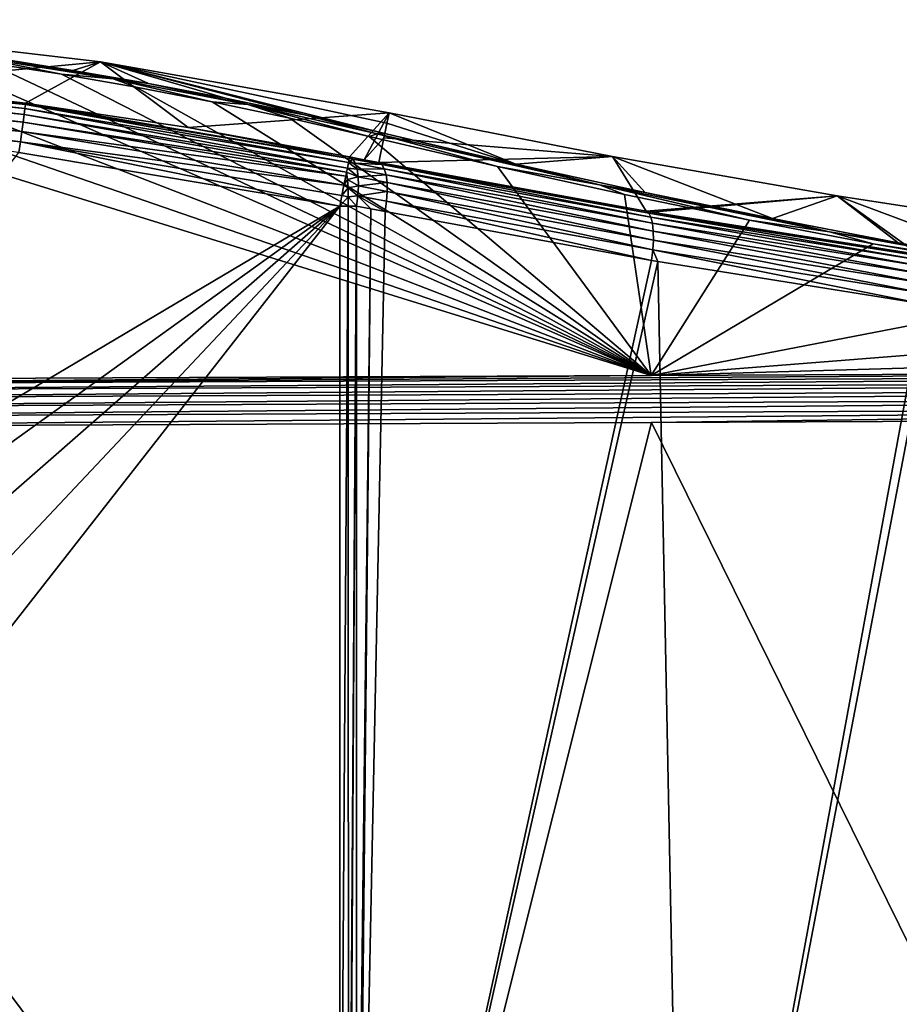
# Model space of a CAD drawing. Header units: metres. Extents: x -92 to 264, y -100 to 50.
# Tile 81 of 256: x 12 to 27, y -11 to 6. Entities that reach past the tile are written whole.
import ezdxf

# ---------------------------------------------------------------- set-up
doc = ezdxf.new("R2010")
doc.units = ezdxf.units.M
doc.layers.add('solid_21062050_01', color=7, linetype='CONTINUOUS')

msp = doc.modelspace()

# ---------------------------------------------------------------- linework, layer by layer
at = {"layer": 'solid_21062050_01'}
for points in [[(2.26609, -0.203103, 19.833988), (23.019045, -0.111483, 19.582264), (2.403401, 6.285322, 2.007186)], [(23.019045, -0.111483, 19.582264), (4.827243, 6.170589, 2.322413), (2.403401, 6.285322, 2.007186)], [(23.019045, -0.111483, 19.582264), (7.29143, 5.974547, 2.861033), (4.827243, 6.170589, 2.322413)], [(12.627289, 5.374619, 4.291257), (13.123404, 5.525999, -0.004597), (7.891872, 6.137931, -0.004597)], [(8.844492, 5.126117, -25.532373), (7.891872, 6.137931, -0.004597), (13.123404, 5.525999, -0.004597)], [(11.292856, 5.58211, 3.728914), (12.627289, 5.374619, 4.291257), (7.891872, 6.137931, -0.004597)], [(23.019045, -0.111483, 19.582264), (9.816647, 5.690305, 3.641983), (7.29143, 5.974547, 2.861033)], [(23.019045, -0.111483, 19.582264), (11.10837, 5.511922, 4.132086), (9.816647, 5.690305, 3.641983)], [(11.777696, 4.786123, -25.532373), (8.844492, 5.126117, -25.532373), (13.123404, 5.525999, -0.004597)], [(10.83013, 5.623565, 3.759916), (13.35184, 5.223334, 4.859541), (11.292856, 5.58211, 3.728914)], [(10.83013, 5.623565, 3.759916), (11.10837, 5.511922, 4.132086), (12.423634, 5.307163, 4.694656)], [(10.83013, 5.623565, 3.759916), (12.423634, 5.307163, 4.694656), (13.35184, 5.223334, 4.859541)], [(23.019045, -0.111483, 19.582264), (12.423634, 5.307163, 4.694656), (11.10837, 5.511922, 4.132086)], [(13.35184, 5.223334, 4.859541), (12.627289, 5.374619, 4.291257), (11.292856, 5.58211, 3.728914)], [(14.698098, 4.349621, -25.532373), (11.777696, 4.786123, -25.532373), (13.123404, 5.525999, -0.004597)], [(12.627289, 5.374619, 4.291257), (13.987225, 5.138648, 4.931297), (13.123404, 5.525999, -0.004597)], [(13.123404, 5.525999, -0.004597), (18.233759, 4.240171, 7.366576), (18.272169, 4.425329, 3.682737)], [(16.78977, 4.57342, 6.464239), (18.233759, 4.240171, 7.366576), (13.123404, 5.525999, -0.004597)], [(13.123404, 5.525999, -0.004597), (18.272169, 4.425329, 3.682737), (18.310465, 4.610694, -0.004597)], [(14.698098, 4.349621, -25.532373), (13.123404, 5.525999, -0.004597), (18.310465, 4.610694, -0.004597)], [(15.373928, 4.872407, 5.652427), (16.78977, 4.57342, 6.464239), (13.123404, 5.525999, -0.004597)], [(13.987225, 5.138648, 4.931297), (15.373928, 4.872407, 5.652427), (13.123404, 5.525999, -0.004597)], [(11.764697, 4.688133, -25.911203), (5.889274, 5.270989, -25.911203), (5.8939, 5.34111, -25.727228)], [(11.773938, 4.757796, -25.727228), (5.8939, 5.34111, -25.727228), (5.895781, 5.369623, -25.532373)], [(11.773938, 4.757796, -25.727228), (11.764697, 4.688133, -25.911203), (5.8939, 5.34111, -25.727228)], [(11.773938, 4.757796, -25.727228), (5.895781, 5.369623, -25.532373), (8.844492, 5.126117, -25.532373)], [(13.35184, 5.223334, 4.859541), (13.987225, 5.138648, 4.931297), (12.627289, 5.374619, 4.291257)], [(11.731777, 4.439962, -26.212217), (5.872795, 5.021187, -26.212217), (5.882125, 5.162619, -26.075487)], [(11.750416, 4.58047, -26.075487), (5.882125, 5.162619, -26.075487), (5.889274, 5.270989, -25.911203)], [(11.750416, 4.58047, -26.075487), (11.731777, 4.439962, -26.212217), (5.882125, 5.162619, -26.075487)], [(11.764697, 4.688133, -25.911203), (11.750416, 4.58047, -26.075487), (5.889274, 5.270989, -25.911203)], [(23.019045, -0.111483, 19.582264), (13.764279, 5.073999, 5.335268), (12.423634, 5.307163, 4.694656)], [(13.35184, 5.223334, 4.859541), (12.423634, 5.307163, 4.694656), (13.764279, 5.073999, 5.335268)], [(13.35184, 5.223334, 4.859541), (15.774363, 4.757494, 6.139425), (13.987225, 5.138648, 4.931297)], [(13.35184, 5.223334, 4.859541), (13.764279, 5.073999, 5.335268), (15.13173, 4.811195, 6.057318)], [(13.35184, 5.223334, 4.859541), (15.13173, 4.811195, 6.057318), (15.774363, 4.757494, 6.139425)], [(15.774363, 4.757494, 6.139425), (15.373928, 4.872407, 5.652427), (13.987225, 5.138648, 4.931297)], [(11.709674, 4.273336, -26.314844), (5.86173, 4.853467, -26.314844), (5.872795, 5.021187, -26.212217)], [(11.731777, 4.439962, -26.212217), (11.709674, 4.273336, -26.314844), (5.872795, 5.021187, -26.212217)], [(11.773938, 4.757796, -25.727228), (8.844492, 5.126117, -25.532373), (11.777696, 4.786123, -25.532373)], [(23.019045, -0.111483, 19.582264), (15.13173, 4.811195, 6.057318), (13.764279, 5.073999, 5.335268)], [(11.685164, 4.088572, -26.378452), (5.849461, 4.667488, -26.378452), (5.86173, 4.853467, -26.314844)], [(11.709674, 4.273336, -26.314844), (11.685164, 4.088572, -26.378452), (5.86173, 4.853467, -26.314844)], [(11.773938, 4.757796, -25.727228), (11.777696, 4.786123, -25.532373), (17.596849, 3.789304, -25.726391)], [(17.596849, 3.789304, -25.726391), (11.777696, 4.786123, -25.532373), (14.698098, 4.349621, -25.532373)], [(23.019045, -0.111483, 19.582264), (16.527298, 4.515336, 6.870184), (15.13173, 4.811195, 6.057318)], [(15.774363, 4.757494, 6.139425), (15.13173, 4.811195, 6.057318), (16.527298, 4.515336, 6.870184)], [(15.774363, 4.757494, 6.139425), (16.78977, 4.57342, 6.464239), (15.373928, 4.872407, 5.652427)], [(11.685164, 4.088572, -26.378452), (11.659601, 3.894421, -26.4), (5.849461, 4.667488, -26.378452)], [(11.764697, 4.688133, -25.911203), (17.561815, 3.613851, -26.075272), (11.750416, 4.58047, -26.075487)], [(11.773938, 4.757796, -25.727228), (17.58316, 3.720525, -25.910496), (11.764697, 4.688133, -25.911203)], [(11.764697, 4.688133, -25.911203), (17.58316, 3.720525, -25.910496), (17.561815, 3.613851, -26.075272)], [(11.773938, 4.757796, -25.727228), (17.596849, 3.789304, -25.726391), (17.58316, 3.720525, -25.910496)], [(17.602524, 3.817087, -25.532373), (14.698098, 4.349621, -25.532373), (18.310465, 4.610694, -0.004597)], [(15.774363, 4.757494, 6.139425), (18.094725, 4.235116, 7.574656), (16.78977, 4.57342, 6.464239)], [(15.774363, 4.757494, 6.139425), (16.527298, 4.515336, 6.870184), (17.950956, 4.186477, 7.773715)], [(15.774363, 4.757494, 6.139425), (17.950956, 4.186477, 7.773715), (18.094725, 4.235116, 7.574656)], [(17.865589, 3.767342, -25.439947), (17.602524, 3.817087, -25.532373), (18.310465, 4.610694, -0.004597)], [(17.865589, 3.767342, -25.439947), (18.310465, 4.610694, -0.004597), (18.218161, 4.163916, -12.679071)], [(18.218161, 4.163916, -12.679071), (18.310465, 4.610694, -0.004597), (22.329374, 3.823148, -0.004597)], [(18.310465, 4.610694, -0.004597), (18.272169, 4.425329, 3.682737), (20.588875, 3.688576, 8.89018)], [(22.329374, 3.823148, -0.004597), (18.310465, 4.610694, -0.004597), (20.588875, 3.688576, 8.89018)], [(11.731777, 4.439962, -26.212217), (17.533808, 3.474425, -26.212442), (11.709674, 4.273336, -26.314844)], [(11.750416, 4.58047, -26.075487), (17.548243, 3.546267, -26.149313), (11.731777, 4.439962, -26.212217)], [(11.731777, 4.439962, -26.212217), (17.548243, 3.546267, -26.149313), (17.533808, 3.474425, -26.212442)], [(11.750416, 4.58047, -26.075487), (17.561815, 3.613851, -26.075272), (17.548243, 3.546267, -26.149313)], [(23.019045, -0.111483, 19.582264), (17.950956, 4.186477, 7.773715), (16.527298, 4.515336, 6.870184)], [(18.094725, 4.235116, 7.574656), (18.233759, 4.240171, 7.366576), (16.78977, 4.57342, 6.464239)], [(11.709674, 4.273336, -26.314844), (17.500711, 3.309115, -26.315216), (11.685164, 4.088572, -26.378452)], [(11.709674, 4.273336, -26.314844), (17.533808, 3.474425, -26.212442), (17.500711, 3.309115, -26.315216)], [(17.596849, 3.789304, -25.726391), (14.698098, 4.349621, -25.532373), (17.602524, 3.817087, -25.532373)], [(18.272169, 4.425329, 3.682737), (18.233759, 4.240171, 7.366576), (20.588875, 3.688576, 8.89018)], [(11.685164, 4.088572, -26.378452), (17.425756, 2.935212, -26.4), (11.659601, 3.894421, -26.4)], [(11.685164, 4.088572, -26.378452), (17.464153, 3.126239, -26.378654), (17.425756, 2.935212, -26.4)], [(11.685164, 4.088572, -26.378452), (17.500711, 3.309115, -26.315216), (17.464153, 3.126239, -26.378654)], [(18.218161, 4.163916, -12.679071), (18.125578, 3.717348, -25.349373), (17.865589, 3.767342, -25.439947)], [(18.094725, 4.235116, 7.574656), (17.950956, 4.186477, 7.773715), (20.259684, 3.646206, 9.258099)], [(23.019045, -0.111483, 19.582264), (20.259684, 3.646206, 9.258099), (17.950956, 4.186477, 7.773715)], [(22.092196, 3.316473, 10.106164), (18.233759, 4.240171, 7.366576), (18.094725, 4.235116, 7.574656)], [(22.092196, 3.316473, 10.106164), (18.094725, 4.235116, 7.574656), (20.259684, 3.646206, 9.258099)], [(18.125578, 3.717348, -25.349373), (18.218161, 4.163916, -12.679071), (22.329374, 3.823148, -0.004597)], [(22.092196, 3.316473, 10.106164), (20.588875, 3.688576, 8.89018), (18.233759, 4.240171, 7.366576)], [(5.492177, -4.145632, -26.4), (11.659601, 3.894421, -26.4), (17.425756, 2.935212, -26.4)], [(17.561815, 3.613851, -26.075272), (17.58316, 3.720525, -25.910496), (17.737099, 3.595464, -26.026434)], [(17.58316, 3.720525, -25.910496), (17.596849, 3.789304, -25.726391), (17.658278, 3.779239, -25.708691)], [(17.58316, 3.720525, -25.910496), (17.658278, 3.779239, -25.708691), (17.703804, 3.704265, -25.875828)], [(17.58316, 3.720525, -25.910496), (17.703804, 3.704265, -25.875828), (17.737099, 3.595464, -26.026434)], [(17.596849, 3.789304, -25.726391), (17.602524, 3.817087, -25.532373), (17.658278, 3.779239, -25.708691)], [(17.658278, 3.779239, -25.708691), (17.602524, 3.817087, -25.532373), (17.865589, 3.767342, -25.439947)], [(17.658278, 3.779239, -25.708691), (17.865589, 3.767342, -25.439947), (18.125578, 3.717348, -25.349373)], [(17.658278, 3.779239, -25.708691), (18.125578, 3.717348, -25.349373), (18.180355, 3.679348, -25.525843)], [(17.703804, 3.704265, -25.875828), (17.658278, 3.779239, -25.708691), (18.180355, 3.679348, -25.525843)], [(22.932451, 2.842087, -23.792215), (18.125578, 3.717348, -25.349373), (22.329374, 3.823148, -0.004597)], [(22.329374, 3.823148, -0.004597), (20.588875, 3.688576, 8.89018), (22.912624, 3.178192, 10.302185)], [(22.329374, 3.823148, -0.004597), (22.912624, 3.178192, 10.302185), (25.204073, 2.707798, 11.601811)], [(26.363548, 3.118265, -0.004597), (22.329374, 3.823148, -0.004597), (25.204073, 2.707798, 11.601811)], [(22.932451, 2.842087, -23.792215), (22.329374, 3.823148, -0.004597), (26.363548, 3.118265, -0.004597)], [(17.533808, 3.474425, -26.212442), (17.548243, 3.546267, -26.149313), (17.563318, 3.413106, -26.25013)], [(17.548243, 3.546267, -26.149313), (17.561815, 3.613851, -26.075272), (17.756701, 3.457619, -26.153885)], [(17.563318, 3.413106, -26.25013), (17.548243, 3.546267, -26.149313), (17.756701, 3.457619, -26.153885)], [(17.561815, 3.613851, -26.075272), (17.737099, 3.595464, -26.026434), (17.756701, 3.457619, -26.153885)], [(17.703804, 3.704265, -25.875828), (18.180355, 3.679348, -25.525843), (18.224466, 3.604375, -25.693216)], [(17.737099, 3.595464, -26.026434), (17.703804, 3.704265, -25.875828), (18.224466, 3.604375, -25.693216)], [(17.737099, 3.595464, -26.026434), (18.224466, 3.604375, -25.693216), (18.25625, 3.495671, -25.844063)], [(17.756701, 3.457619, -26.153885), (17.737099, 3.595464, -26.026434), (18.25625, 3.495671, -25.844063)], [(22.979383, 2.806472, -23.973545), (18.125578, 3.717348, -25.349373), (22.932451, 2.842087, -23.792215)], [(18.180355, 3.679348, -25.525843), (18.125578, 3.717348, -25.349373), (22.979383, 2.806472, -23.973545)], [(18.180355, 3.679348, -25.525843), (22.979383, 2.806472, -23.973545), (23.017431, 2.7326, -24.145144)], [(18.224466, 3.604375, -25.693216), (18.180355, 3.679348, -25.525843), (23.017431, 2.7326, -24.145144)], [(18.224466, 3.604375, -25.693216), (23.017431, 2.7326, -24.145144), (23.044443, 2.623932, -24.299458)], [(18.25625, 3.495671, -25.844063), (18.224466, 3.604375, -25.693216), (23.044443, 2.623932, -24.299458)], [(23.019045, -0.111483, 19.582264), (22.53982, 3.14413, 10.637543), (20.259684, 3.646206, 9.258099)], [(22.092196, 3.316473, 10.106164), (20.259684, 3.646206, 9.258099), (22.53982, 3.14413, 10.637543)], [(22.092196, 3.316473, 10.106164), (22.912624, 3.178192, 10.302185), (20.588875, 3.688576, 8.89018)], [(17.500711, 3.309115, -26.315216), (17.533808, 3.474425, -26.212442), (17.563318, 3.413106, -26.25013)], [(17.500711, 3.309115, -26.315216), (17.563318, 3.413106, -26.25013), (17.573631, 3.263351, -26.324898)], [(17.563318, 3.413106, -26.25013), (17.756701, 3.457619, -26.153885), (17.761745, 3.296797, -26.252575)], [(17.573631, 3.263351, -26.324898), (17.563318, 3.413106, -26.25013), (17.761745, 3.296797, -26.252575)], [(17.756701, 3.457619, -26.153885), (18.25625, 3.495671, -25.844063), (18.274313, 3.358011, -25.97175)], [(17.761745, 3.296797, -26.252575), (17.756701, 3.457619, -26.153885), (18.274313, 3.358011, -25.97175)], [(18.25625, 3.495671, -25.844063), (23.044443, 2.623932, -24.299458), (23.059208, 2.485344, -24.42956)], [(18.274313, 3.358011, -25.97175), (18.25625, 3.495671, -25.844063), (23.059208, 2.485344, -24.42956)], [(17.464153, 3.126239, -26.378654), (17.500711, 3.309115, -26.315216), (17.573631, 3.263351, -26.324898)], [(17.464153, 3.126239, -26.378654), (17.573631, 3.263351, -26.324898), (17.57881, 3.102203, -26.371027)], [(17.573631, 3.263351, -26.324898), (17.761745, 3.296797, -26.252575), (17.75201, 3.12007, -26.318159)], [(17.57881, 3.102203, -26.371027), (17.573631, 3.263351, -26.324898), (17.75201, 3.12007, -26.318159)], [(17.75201, 3.12007, -26.318159), (17.761745, 3.296797, -26.252575), (18.277857, 3.197441, -26.070675)], [(17.75201, 3.12007, -26.318159), (18.277857, 3.197441, -26.070675), (18.266729, 3.021016, -26.136488)], [(17.761745, 3.296797, -26.252575), (18.274313, 3.358011, -25.97175), (18.277857, 3.197441, -26.070675)], [(18.266729, 3.021016, -26.136488), (18.277857, 3.197441, -26.070675), (23.049919, 2.144353, -24.595123)], [(18.274313, 3.358011, -25.97175), (23.059208, 2.485344, -24.42956), (23.06106, 2.323057, -24.529612)], [(18.277857, 3.197441, -26.070675), (18.274313, 3.358011, -25.97175), (23.06106, 2.323057, -24.529612)], [(18.277857, 3.197441, -26.070675), (23.06106, 2.323057, -24.529612), (23.049919, 2.144353, -24.595123)], [(22.092196, 3.316473, 10.106164), (26.227068, 2.470752, 12.436489), (22.912624, 3.178192, 10.302185)], [(22.092196, 3.316473, 10.106164), (22.53982, 3.14413, 10.637543), (24.79146, 2.680488, 11.911387)], [(22.092196, 3.316473, 10.106164), (24.79146, 2.680488, 11.911387), (26.227068, 2.470752, 12.436489)], [(17.464153, 3.126239, -26.378654), (17.57881, 3.102203, -26.371027), (17.425756, 2.935212, -26.4)], [(17.57881, 3.102203, -26.371027), (17.578672, 2.935212, -26.386913), (17.425756, 2.935212, -26.4)], [(17.57881, 3.102203, -26.371027), (17.727924, 2.935212, -26.347757), (17.578672, 2.935212, -26.386913)], [(17.57881, 3.102203, -26.371027), (17.75201, 3.12007, -26.318159), (17.727924, 2.935212, -26.347757)], [(17.75201, 3.12007, -26.318159), (17.984694, 2.886259, -26.25663), (17.727924, 2.935212, -26.347757)], [(17.75201, 3.12007, -26.318159), (18.241419, 2.836485, -26.166298), (17.984694, 2.886259, -26.25663)], [(17.75201, 3.12007, -26.318159), (18.266729, 3.021016, -26.136488), (18.241419, 2.836485, -26.166298)], [(18.266729, 3.021016, -26.136488), (23.026842, 1.957137, -24.622906), (18.241419, 2.836485, -26.166298)], [(18.266729, 3.021016, -26.136488), (23.049919, 2.144353, -24.595123), (23.026842, 1.957137, -24.622906)], [(23.019045, -0.111483, 19.582264), (24.79146, 2.680488, 11.911387), (22.53982, 3.14413, 10.637543)], [(26.227068, 2.470752, 12.436489), (25.204073, 2.707798, 11.601811), (22.912624, 3.178192, 10.302185)], [(23.034836, 2.824656, -23.761909), (22.932451, 2.842087, -23.792215), (26.363548, 3.118265, -0.004597)], [(27.832182, 2.064232, -22.472895), (23.034836, 2.824656, -23.761909), (26.363548, 3.118265, -0.004597)], [(26.363548, 3.118265, -0.004597), (25.204073, 2.707798, 11.601811), (27.463326, 2.275563, 12.796981)], [(26.363548, 3.118265, -0.004597), (27.463326, 2.275563, 12.796981), (29.690102, 1.880078, 13.889665)], [(30.411303, 2.496338, -0.004597), (26.363548, 3.118265, -0.004597), (29.690102, 1.880078, 13.889665)], [(27.832182, 2.064232, -22.472895), (26.363548, 3.118265, -0.004597), (30.411303, 2.496338, -0.004597)], [(6.533697, -4.902337, -26.4), (5.492177, -4.145632, -26.4), (17.425756, 2.935212, -26.4)], [(7.471865, -5.783327, -26.4), (6.533697, -4.902337, -26.4), (17.425756, 2.935212, -26.4)], [(8.292368, -6.775155, -26.4), (7.471865, -5.783327, -26.4), (17.425756, 2.935212, -26.4)], [(8.982195, -7.862146, -26.4), (8.292368, -6.775155, -26.4), (17.425756, 2.935212, -26.4)], [(8.982195, -7.862146, -26.4), (17.425756, 2.935212, -26.4), (17.425756, -19.212572, -26.4)], [(17.578672, 2.935212, -26.386913), (17.425756, -19.212572, -26.4), (17.425756, 2.935212, -26.4)], [(17.578672, 2.935212, -26.386913), (17.579082, -19.212572, -26.386843), (17.425756, -19.212572, -26.4)], [(17.578672, 2.935212, -26.386913), (17.727924, 2.935212, -26.347757), (17.579082, -19.212572, -26.386843)], [(17.579082, -19.212572, -26.386843), (17.727924, 2.935212, -26.347757), (17.594913, -19.212572, -26.383961)], [(17.594913, -19.212572, -26.383961), (17.727924, 2.935212, -26.347757), (17.727924, -19.212572, -26.347757)], [(17.984694, 2.886259, -26.25663), (17.727924, -19.212572, -26.347757), (17.727924, 2.935212, -26.347757)], [(17.984694, 2.886259, -26.25663), (17.734138, -22.120388, -26.345543), (17.727924, -19.212572, -26.347757)], [(17.984694, 2.886259, -26.25663), (18.241419, 2.836485, -26.166298), (17.734138, -22.120388, -26.345543)], [(18.241419, 2.836485, -26.166298), (23.026842, 1.957137, -24.622906), (17.734138, -22.120388, -26.345543)], [(27.871201, 2.030552, -22.658318), (22.932451, 2.842087, -23.792215), (23.034836, 2.824656, -23.761909)], [(27.871201, 2.030552, -22.658318), (22.979383, 2.806472, -23.973545), (22.932451, 2.842087, -23.792215)], [(27.902784, 1.957682, -22.833607), (23.017431, 2.7326, -24.145144), (22.979383, 2.806472, -23.973545)], [(27.871201, 2.030552, -22.658318), (27.902784, 1.957682, -22.833607), (22.979383, 2.806472, -23.973545)], [(27.924772, 1.849057, -22.990929), (23.044443, 2.623932, -24.299458), (23.017431, 2.7326, -24.145144)], [(27.902784, 1.957682, -22.833607), (27.924772, 1.849057, -22.990929), (23.017431, 2.7326, -24.145144)], [(23.019045, -0.111483, 19.582264), (27.013527, 2.252852, 13.086307), (24.79146, 2.680488, 11.911387)], [(27.871201, 2.030552, -22.658318), (23.034836, 2.824656, -23.761909), (27.832182, 2.064232, -22.472895)], [(26.227068, 2.470752, 12.436489), (24.79146, 2.680488, 11.911387), (27.013527, 2.252852, 13.086307)], [(26.227068, 2.470752, 12.436489), (27.463326, 2.275563, 12.796981), (25.204073, 2.707798, 11.601811)], [(27.936161, 1.709643, -23.123095), (23.059208, 2.485344, -24.42956), (23.044443, 2.623932, -24.299458)], [(27.924772, 1.849057, -22.990929), (27.936161, 1.709643, -23.123095), (23.044443, 2.623932, -24.299458)], [(27.936428, 1.545816, -23.22406), (23.06106, 2.323057, -24.529612), (23.059208, 2.485344, -24.42956)], [(27.936161, 1.709643, -23.123095), (27.936428, 1.545816, -23.22406), (23.059208, 2.485344, -24.42956)], [(27.925564, 1.365065, -23.289207), (23.049919, 2.144353, -24.595123), (23.06106, 2.323057, -24.529612)], [(27.936428, 1.545816, -23.22406), (27.925564, 1.365065, -23.289207), (23.06106, 2.323057, -24.529612)], [(26.227068, 2.470752, 12.436489), (30.497681, 1.707184, 14.54024), (27.463326, 2.275563, 12.796981)], [(26.227068, 2.470752, 12.436489), (27.013527, 2.252852, 13.086307), (30.497681, 1.707184, 14.54024)], [(23.019045, -0.111483, 19.582264), (31.368736, 1.501749, 15.149946), (27.013527, 2.252852, 13.086307)], [(23.049919, 2.144353, -24.595123), (23.138809, 1.937917, -24.58993), (23.026842, 1.957137, -24.622906)], [(23.049919, 2.144353, -24.595123), (27.90486, 1.175519, -23.315369), (23.138809, 1.937917, -24.58993)], [(27.925564, 1.365065, -23.289207), (27.90486, 1.175519, -23.315369), (23.049919, 2.144353, -24.595123)], [(30.497681, 1.707184, 14.54024), (27.013527, 2.252852, 13.086307), (31.368736, 1.501749, 15.149946)], [(30.497681, 1.707184, 14.54024), (29.690102, 1.880078, 13.889665), (27.463326, 2.275563, 12.796981)], [(23.026842, 1.957137, -24.622906), (23.138809, 1.937917, -24.58993), (17.734138, -22.120388, -26.345543)], [(23.138809, 1.937917, -24.58993), (23.620872, -22.137531, -24.449566), (17.734138, -22.120388, -26.345543)], [(23.138809, 1.937917, -24.58993), (27.90486, 1.175519, -23.315369), (23.620872, -22.137531, -24.449566)], [(23.019045, -0.111483, 19.582264), (35.607792, 0.879658, 16.859127), (31.368736, 1.501749, 15.149946)], [(27.90486, 1.175519, -23.315369), (28.076056, 1.1502, -23.274216), (23.620872, -22.137531, -24.449566)], [(28.076056, 1.1502, -23.274216), (29.619967, -22.14377, -22.917341), (23.620872, -22.137531, -24.449566)], [(23.019045, -0.111483, 19.582264), (39.738346, 0.375752, 18.243597), (35.607792, 0.879658, 16.859127)], [(23.019045, -0.111483, 19.582264), (43.771999, -0.019864, 19.330542), (39.738346, 0.375752, 18.243597)], [(2.268439, -0.282818, 19.998638), (23.019045, -0.111483, 19.582264), (2.26609, -0.203103, 19.833988)], [(2.268439, -0.282818, 19.998638), (43.771999, -0.019864, 19.330542), (23.019045, -0.111483, 19.582264)], [(2.268439, -0.282818, 19.998638), (43.774353, -0.099579, 19.495192), (43.771999, -0.019864, 19.330542)], [(2.268439, -0.282818, 19.998638), (2.270691, -0.394185, 20.143764), (43.774353, -0.099579, 19.495192)], [(2.270691, -0.394185, 20.143764), (43.776604, -0.210947, 19.64032), (43.774353, -0.099579, 19.495192)], [(2.270691, -0.394185, 20.143764), (2.272753, -0.532602, 20.263372), (43.776604, -0.210947, 19.64032)], [(2.272753, -0.532602, 20.263372), (43.778667, -0.349364, 19.759928), (43.776604, -0.210947, 19.64032)], [(2.272753, -0.532602, 20.263372), (2.27454, -0.69235, 20.352518), (43.778667, -0.349364, 19.759928)], [(2.27454, -0.69235, 20.352518), (43.780453, -0.509112, 19.849073), (43.778667, -0.349364, 19.759928)], [(2.27454, -0.69235, 20.352518), (2.275977, -0.866828, 20.40752), (43.780453, -0.509112, 19.849073)], [(2.275977, -0.866828, 20.40752), (43.781891, -0.68359, 19.904074), (43.780453, -0.509112, 19.849073)], [(2.275977, -0.866828, 20.40752), (2.277, -1.048826, 20.426104), (43.781891, -0.68359, 19.904074)], [(43.781891, -0.68359, 19.904074), (2.277, -1.048826, 20.426104), (23.029959, -0.957206, 20.174379)], [(43.781891, -0.68359, 19.904074), (23.029959, -0.957206, 20.174379), (43.782917, -0.865587, 19.922657)], [(23.029959, -0.957206, 20.174379), (33.409302, -22.023787, 20.048485), (43.782917, -0.865587, 19.922657)], [(23.029959, -0.957206, 20.174379), (2.277, -1.048826, 20.426104), (17.73917, -22.072418, 20.238554)], [(2.277, -1.048826, 20.426104), (9.94214, -22.08469, 20.333128), (17.73917, -22.072418, 20.238554)], [(23.029959, -0.957206, 20.174379), (17.73917, -22.072418, 20.238554), (33.409302, -22.023787, 20.048485)], [(9.53019, -9.026675, -26.4), (8.982195, -7.862146, -26.4), (17.425756, -19.212572, -26.4)], [(9.927938, -10.25084, -26.4), (9.53019, -9.026675, -26.4), (17.425756, -19.212572, -26.4)], [(10.169175, -11.51545, -26.4), (9.927938, -10.25084, -26.4), (17.425756, -19.212572, -26.4)]]:
    msp.add_3dface(points, dxfattribs=at)

doc.saveas('drawing.dxf')
